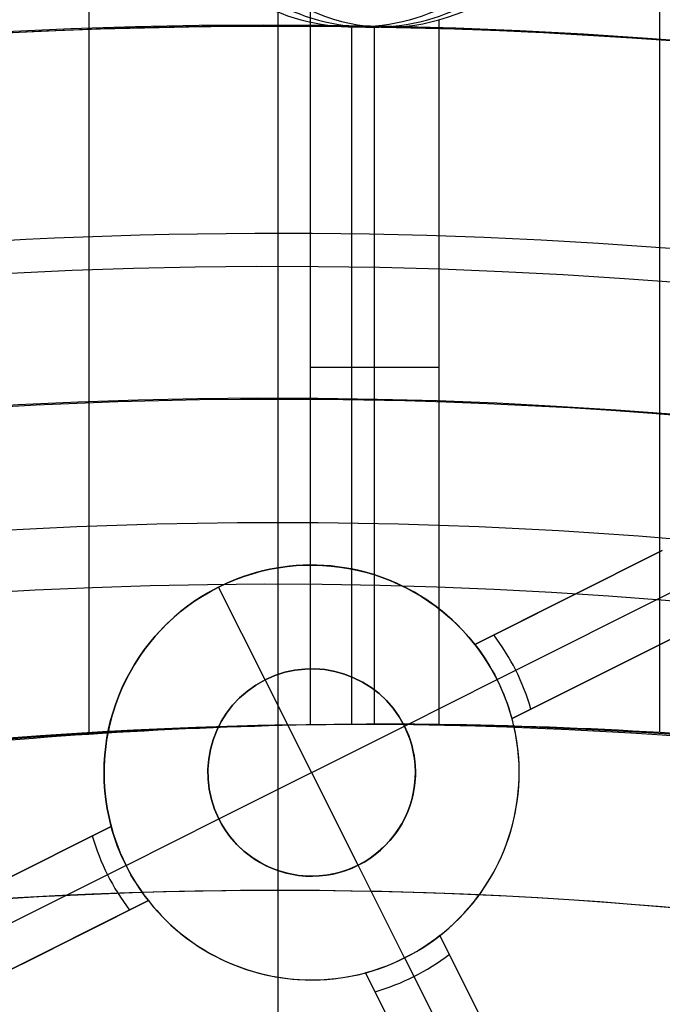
# Model space of a CAD drawing. Extents: x 12963 to 14406, y -2067 to -815.
# Tile 57 of 68: x 13681 to 13689, y -1563 to -1551. Entities that reach past the tile are written whole.
import ezdxf

# ---------------------------------------------------------------- set-up
doc = ezdxf.new("R2010")
doc.units = 0
doc.layers.get('0').update_dxf_attribs({"linetype": 'CONTINUOUS'})
doc.layers.add('COLOR', color=7, linetype='CONTINUOUS')

msp = doc.modelspace()

# ---------------------------------------------------------------- linework, layer by layer
for p, q in [((13681.77710055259, -1559.365942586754, 63.41674755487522), (13681.77710055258, -815.2543908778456, 63.41674755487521)), ((13688.64921851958, -1559.344765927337, 65.00330101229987), (13688.64921851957, -815.2543908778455, 65.00330101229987)), ((13684.43653836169, -1550.635668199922, 63.7870808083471), (13684.43653836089, -1559.253241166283, 63.78708080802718)), ((13685.98978085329, -1550.752358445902, 64.63296777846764), (13685.98978056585, -1559.248135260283, 64.63296770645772)), ((13684.9375858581, -1550.843590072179, 65.95536495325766), (13684.9375858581, -1559.243974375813, 65.95536495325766)), ((13685.36615754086, -1550.843957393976, 64.29329416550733), (13684.98016859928, -1550.843957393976, 65.9651959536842)), ((13685.21315960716, -1559.24420862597, 64.21002429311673), (13685.21315960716, -1550.838536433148, 64.21002429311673)), ((13685.98978072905, -1554.944454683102, 64.63296771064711), (13684.43653836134, -1554.944454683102, 63.78708080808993))]:
    msp.add_line(p, q)
at = {"extrusion": (-0.2249510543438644, 8.182966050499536e-15, 0.9743700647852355)}
msp.add_lwpolyline([(1573.600154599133, 13410.98414659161), (1573.124739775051, 13410.64902892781), (1572.651576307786, 13410.30983764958), (1572.180713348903, 13409.96659613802), (1571.712199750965, 13409.61932859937), (1571.246084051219, 13409.2680600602), (1570.782414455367, 13408.91281636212), (1570.321238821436, 13408.55362415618), (1569.862604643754, 13408.19051089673), (1569.406559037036, 13407.82350483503), (1568.953148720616, 13407.45263501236), (1568.5024200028, 13407.07793125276), (1568.054418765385, 13406.69942415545), (1567.60919044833, 13406.31714508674), (1567.166780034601, 13405.93112617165), (1566.727232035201, 13405.54140028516), (1566.290590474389, 13405.14800104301), (1565.856898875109, 13404.7509627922), (1565.426200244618, 13404.35032060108), (1564.998537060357, 13403.9461102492), (1564.573951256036, 13403.5383682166), (1564.152484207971, 13403.12713167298), (1563.734176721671, 13402.71243846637), (1563.319069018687, 13402.29432711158), (1562.907200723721, 13401.87283677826), (1562.498610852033, 13401.44800727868), (1562.093337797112, 13401.0198790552), (1561.691419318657, 13400.58849316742), (1561.292892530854, 13400.15389127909), (1560.897793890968, 13399.71611564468), (1560.506159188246, 13399.27520909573), (1560.118023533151, 13398.83121502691), (1559.733421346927, 13398.38417738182), (1559.352386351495, 13397.93414063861), (1558.974951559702, 13397.48114979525), (1558.601149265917, 13397.02525035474), (1558.23101103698, 13396.56648830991), (1557.864567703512, 13396.10491012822), (1557.501849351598, 13395.64056273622), (1557.142885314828, 13395.17349350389), (1556.787704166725, 13394.70375022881), (1556.436333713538, 13394.23138112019), (1556.088800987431, 13393.75643478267), (1555.745132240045, 13393.2789602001), (1555.405352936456, 13392.79900671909), (1555.069487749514, 13392.31662403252), (1554.737560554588, 13391.83186216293), (1554.409594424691, 13391.34477144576), (1554.085611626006, 13390.8554025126), (1553.765633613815, 13390.36380627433), (1553.449681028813, 13389.87003390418), (1553.137773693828, 13389.37413682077), (1552.829930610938, 13388.87616667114), (1552.526169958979, 13388.3761753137), (1552.226509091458, 13387.87421480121), (1551.930964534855, 13387.37033736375), (1551.639551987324, 13386.86459539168), (1551.35228631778, 13386.35704141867), (1551.069181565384, 13385.8477281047), (1550.790250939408, 13385.33670821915), (1550.515506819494, 13384.82403462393), (1550.244960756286, 13384.30976025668), (1549.978623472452, 13383.79393811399), (1549.716504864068, 13383.27662123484), (1549.458614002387, 13382.75786268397), (1549.204959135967, 13382.23771553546), (1548.955547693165, 13381.71623285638), (1548.710386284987, 13381.19346769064), (1548.469480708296, 13380.66947304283), (1548.232835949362, 13380.14430186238), (1548.000456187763, 13379.61800702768), (1547.772344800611, 13379.09064133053), (1547.548504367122, 13378.56225746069), (1547.328936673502, 13378.03290799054), (1547.113642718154, 13377.50264536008), (1546.9026227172, 13376.97152186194), (1546.695876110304, 13376.43958962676), (1546.493401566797, 13375.90690060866), (1546.295196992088, 13375.37350657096), (1546.101259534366, 13374.83945907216), (1545.911585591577, 13374.30480945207), (1545.726170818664, 13373.76960881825), (1545.545010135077, 13373.23390803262), (1545.368097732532, 13372.69775769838), (1545.195427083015, 13372.16120814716), (1545.026990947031, 13371.62430942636), (1544.862781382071, 13371.08711128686), (1544.702789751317, 13370.54966317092), (1544.54700673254, 13370.01201420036), (1544.395422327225, 13369.47421316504), (1544.248025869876, 13368.93630851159), (1544.104806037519, 13368.3983483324), (1543.965750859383, 13367.86038035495), (1543.830847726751, 13367.32245193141), (1543.700083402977, 13366.78461002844), (1543.573444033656, 13366.24690121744), (1543.450915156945, 13365.70937166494), (1543.332481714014, 13365.17206712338), (1543.218128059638, 13364.63503292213), (1543.107837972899, 13364.09831395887), (1543.001594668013, 13363.56195469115), (1542.899380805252, 13363.02599912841), (1542.801178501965, 13362.49049082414), (1542.706969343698, 13361.95547286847), (1542.616734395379, 13361.42098788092), (1542.530454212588, 13360.88707800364), (1542.448108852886, 13360.35378489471), (1542.369677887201, 13359.82114972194), (1542.295140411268, 13359.28921315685), (1542.224475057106, 13358.75801536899), (1542.157660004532, 13358.22759602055), (1542.0946729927, 13357.69799426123), (1542.035491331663, 13357.16924872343), (1541.980091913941, 13356.64139751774), (1541.928451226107, 13356.11447822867), (1541.880545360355, 13355.58852791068), (1541.836350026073, 13355.06358308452), (1541.795840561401, 13354.53967973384), (1541.758991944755, 13354.01685330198), (1541.725778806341, 13353.49513868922), (1541.696175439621, 13352.97457025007), (1541.670155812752, 13352.45518179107), (1541.647693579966, 13351.93700656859), (1541.628762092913, 13351.42007728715), (1541.613334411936, 13350.90442609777), (1541.601383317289, 13350.3900845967), (1541.59288132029, 13349.87708382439), (1541.587800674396, 13349.36545426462), (1541.586113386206, 13348.85522584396), (1541.587860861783, 13348.33597706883), (1541.593123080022, 13347.81527778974), (1541.601929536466, 13347.29315956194), (1541.614309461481, 13346.76965453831), (1541.630291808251, 13346.24479546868), (1541.649905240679, 13345.71861569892), (1541.673178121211, 13345.1911491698), (1541.700138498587, 13344.66243041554), (1541.730814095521, 13344.13249456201), (1541.765232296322, 13343.6013773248), (1541.803420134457, 13343.06911500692), (1541.845404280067, 13342.53574449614), (1541.891211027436, 13342.00130326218), (1541.940866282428, 13341.4658293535), (1541.994395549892, 13340.92936139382), (1542.05182392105, 13340.39193857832), (1542.113176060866, 13339.85360066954), (1542.178476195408, 13339.31438799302), (1542.247748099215, 13338.77434143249), (1542.321015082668, 13338.2335024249), (1542.398299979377, 13337.69191295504), (1542.479625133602, 13337.14961554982), (1542.565012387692, 13336.60665327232), (1542.654483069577, 13336.0630697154), (1542.748057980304, 13335.5189089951), (1542.845757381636, 13334.97421574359), (1542.947600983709, 13334.4290351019), (1543.053607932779, 13333.88341271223), (1543.163796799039, 13333.33739471), (1543.278185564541, 13332.79102771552), (1543.396791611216, 13332.24435882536), (1543.519631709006, 13331.69743560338), (1543.646722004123, 13331.15030607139), (1543.778078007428, 13330.60301869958), (1543.913714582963, 13330.0556223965), (1544.053645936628, 13329.50816649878), (1544.197885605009, 13328.96070076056), (1544.346446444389, 13328.41327534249), (1544.499340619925, 13327.86594080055), (1544.656579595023, 13327.31874807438), (1544.818174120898, 13326.77174847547), (1544.984134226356, 13326.22499367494), (1545.154469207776, 13325.678535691), (1545.32918761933, 13325.13242687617), (1545.508297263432, 13324.58671990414), (1545.69180518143, 13324.04146775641), (1545.879717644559, 13323.49672370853), (1546.072040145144, 13322.95254131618), (1546.26877738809, 13322.40897440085), (1546.469933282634, 13321.86607703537), (1546.675510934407, 13321.32390352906), (1546.885512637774, 13320.78250841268), (1547.099939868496, 13320.24194642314), (1547.318793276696, 13319.7022724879), (1547.542072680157, 13319.16354170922), (1547.76977705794, 13318.6258093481), (1548.001904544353, 13318.08913080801), (1548.238452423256, 13317.55356161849), (1548.479417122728, 13317.01915741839), (1548.724794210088, 13316.4859739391), (1548.974578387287, 13315.95406698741), (1549.228763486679, 13315.42349242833), (1549.487342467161, 13314.89430616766), (1549.750307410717, 13314.36656413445), (1550.017649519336, 13313.8403222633), (1550.289359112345, 13313.31563647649), (1550.565425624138, 13312.79256266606), (1550.845837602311, 13312.27115667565), (1551.130582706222, 13311.75147428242), (1551.419647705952, 13311.23357117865), (1551.713018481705, 13310.7175029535), (1552.010680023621, 13310.20332507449), (1552.312616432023, 13309.69109286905), (1552.618810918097, 13309.18086150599), (1552.929245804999, 13308.67268597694), (1553.243902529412, 13308.16662107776), (1553.562761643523, 13307.66272138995), (1553.885802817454, 13307.16104126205), (1554.213004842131, 13306.66163479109), (1554.544345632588, 13306.16455580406), (1554.87980223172, 13305.66985783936), (1555.219350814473, 13305.17759412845), (1555.562966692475, 13304.68781757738), (1555.910624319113, 13304.20058074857), (1556.262297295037, 13303.71593584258), (1556.617958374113, 13303.23393468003), (1556.977579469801, 13302.75462868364), (1557.341131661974, 13302.27806886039), (1557.708585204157, 13301.80430578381), (1558.079909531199, 13301.33338957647), (1558.455073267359, 13300.86536989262), (1558.834044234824, 13300.40029590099), (1559.21678946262, 13299.93821626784), (1559.60327519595, 13299.47917914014), (1559.993466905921, 13299.02323212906), (1560.387329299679, 13298.57042229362), (1560.784826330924, 13298.12079612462), (1561.185921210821, 13297.67439952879), (1561.590576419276, 13297.23127781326), (1561.998753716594, 13296.79147567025), (1562.410414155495, 13296.35503716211), (1562.82551809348, 13295.92200570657), (1563.244025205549, 13295.49242406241), (1563.665894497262, 13295.06633431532), (1564.091084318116, 13294.64377786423), (1564.519552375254, 13294.22479540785), (1564.951255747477, 13293.80942693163), (1565.386150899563, 13293.39771169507), (1565.824193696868, 13292.98968821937), (1566.265339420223, 13292.58539427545), (1566.709542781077, 13292.18486687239), (1567.156757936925, 13291.78814224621), (1567.606938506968, 13291.39525584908), (1568.060037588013, 13291.00624233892), (1568.516007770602, 13290.62113556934), (1568.974801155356, 13290.23996858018), (1569.436369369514, 13289.86277358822), (1569.900663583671, 13289.48958197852), (1570.36763452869, 13289.12042429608), (1570.837232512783, 13288.75533023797), (1571.309407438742, 13288.39432864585), (1571.784108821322, 13288.03744749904), (1572.261285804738, 13287.68471390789), (1572.740887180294, 13287.33615410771), (1573.222861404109, 13286.99179345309), (1573.707156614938, 13286.65165641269), (1574.193720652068, 13286.31576656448), (1574.682501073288, 13285.98414659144)], dxfattribs=at)
at = {"extrusion": (-0.2249510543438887, -1.725030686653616e-14, 0.9743700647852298)}
msp.add_lwpolyline([(1572.842537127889, 13285.98414659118), (1572.37660638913, 13286.32147013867), (1571.912946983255, 13286.66272988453), (1571.451605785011, 13287.0079020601), (1570.99262936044, 13287.35696211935), (1570.536063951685, 13287.70988474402), (1570.081955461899, 13288.0666438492), (1569.630349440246, 13288.42721258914), (1569.181291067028, 13288.7915633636), (1568.734825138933, 13289.15966782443), (1568.290996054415, 13289.53149688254), (1567.849847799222, 13289.90702071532), (1567.411423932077, 13290.28620877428), (1566.975767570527, 13290.66902979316), (1566.542921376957, 13291.05545179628), (1566.112927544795, 13291.44544210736), (1565.685827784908, 13291.83896735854), (1565.261663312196, 13292.23599349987), (1564.840474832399, 13292.63648580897), (1564.422302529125, 13293.04040890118), (1564.007186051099, 13293.4477267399), (1563.59516449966, 13293.8584026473), (1563.186276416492, 13294.27239931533), (1562.780559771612, 13294.68967881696), (1562.37805195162, 13295.11020261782), (1561.978789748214, 13295.53393158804), (1561.582809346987, 13295.96082601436), (1561.190146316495, 13296.39084561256), (1560.800835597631, 13296.8239495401), (1560.41491149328, 13297.26009640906), (1560.032407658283, 13297.69924429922), (1559.653357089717, 13298.14135077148), (1559.277792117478, 13298.5863728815), (1558.905744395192, 13299.0342671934), (1558.53724489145, 13299.48498979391), (1558.172323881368, 13299.93849630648), (1557.811010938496, 13300.39474190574), (1557.453334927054, 13300.85368133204), (1557.099323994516, 13301.3152689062), (1556.749005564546, 13301.77945854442), (1556.402406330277, 13302.24620377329), (1556.059552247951, 13302.71545774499), (1555.72046853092, 13303.18717325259), (1555.38517964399, 13303.66130274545), (1555.053709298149, 13304.13779834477), (1554.726080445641, 13304.61661185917), (1554.402315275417, 13305.09769480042), (1554.082435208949, 13305.5809983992), (1553.766460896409, 13306.06647362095), (1553.454412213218, 13306.55407118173), (1553.14630825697, 13307.04374156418), (1552.842167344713, 13307.53543503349), (1552.54200701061, 13308.02910165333), (1552.245844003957, 13308.52469130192), (1551.953694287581, 13309.02215368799), (1551.665573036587, 13309.52143836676), (1551.381494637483, 13310.02249475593), (1551.101472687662, 13310.52527215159), (1550.825519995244, 13311.02971974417), (1550.553648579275, 13311.53578663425), (1550.28586967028, 13312.04342184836), (1550.022193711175, 13312.55257435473), (1549.762630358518, 13313.0631930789), (1549.50718848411, 13313.5752269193), (1549.25587617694, 13314.08862476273), (1549.008700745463, 13314.60333549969), (1548.765668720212, 13315.11930803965), (1548.526785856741, 13315.63649132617), (1548.29205713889, 13316.15483435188), (1548.061486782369, 13316.67428617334), (1547.835078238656, 13317.19479592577), (1547.612834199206, 13317.71631283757), (1547.394756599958, 13318.23878624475), (1547.180846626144, 13318.76216560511), (1546.971104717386, 13319.28640051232), (1546.765530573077, 13319.81144070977), (1546.564123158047, 13320.33723610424), (1546.366880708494, 13320.86373677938), (1546.173800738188, 13321.39089300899), (1545.984880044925, 13321.91865527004), (1545.80011471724, 13322.4469742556), (1545.619500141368, 13322.97580088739), (1545.443031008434, 13323.50508632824), (1545.270701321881, 13324.03478199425), (1545.102504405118, 13324.56483956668), (1544.93843290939, 13325.09521100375), (1544.778478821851, 13325.625848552), (1544.622633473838, 13326.15670475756), (1544.470887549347, 13326.68773247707), (1544.323231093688, 13327.21888488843), (1544.179653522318, 13327.7501155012), (1544.040143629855, 13328.2813781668), (1543.90468959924, 13328.81262708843), (1543.773279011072, 13329.34381683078), (1543.645898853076, 13329.87490232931), (1543.522535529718, 13330.40583889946), (1543.403174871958, 13330.93658224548), (1543.287802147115, 13331.46708846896), (1543.176402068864, 13331.99731407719), (1543.068958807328, 13332.52721599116), (1542.965455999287, 13333.05675155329), (1542.865876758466, 13333.58587853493), (1542.770203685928, 13334.11455514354), (1542.67841888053, 13334.64274002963), (1542.590503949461, 13335.1703922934), (1542.506440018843, 13335.69747149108), (1542.42620774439, 13336.22393764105), (1542.349787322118, 13336.74975122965), (1542.277158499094, 13337.27487321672), (1542.208300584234, 13337.7992650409), (1542.143192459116, 13338.32288862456), (1542.08181258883, 13338.84570637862), (1542.024139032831, 13339.36768120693), (1541.970149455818, 13339.88877651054), (1541.919821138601, 13340.40895619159), (1541.873130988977, 13340.92818465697), (1541.830055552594, 13341.44642682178), (1541.790571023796, 13341.96364811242), (1541.754653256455, 13342.47981446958), (1541.72227777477, 13342.99489235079), (1541.69341978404, 13343.50884873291), (1541.668054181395, 13344.02165111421), (1541.646155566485, 13344.53326751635), (1541.627698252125, 13345.043666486), (1541.612656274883, 13345.55281709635), (1541.601003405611, 13346.06068894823), (1541.592713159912, 13346.56725217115), (1541.587758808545, 13347.07247742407), (1541.586113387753, 13347.57633589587), (1541.587906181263, 13348.10227443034), (1541.593305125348, 13348.62970061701), (1541.602340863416, 13349.158581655), (1541.615043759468, 13349.68888411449), (1541.631443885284, 13350.2205739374), (1541.651571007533, 13350.75361643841), (1541.675454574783, 13351.28797630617), (1541.70312370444, 13351.82361760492), (1541.734607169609, 13352.36050377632), (1541.769933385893, 13352.89859764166), (1541.809130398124, 13353.43786140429), (1541.852225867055, 13353.97825665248), (1541.899247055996, 13354.51974436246), (1541.950220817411, 13355.06228490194), (1542.005173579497, 13355.60583803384), (1542.064131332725, 13356.15036292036), (1542.127119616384, 13356.69581812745), (1542.1941635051, 13357.24216162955), (1542.265287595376, 13357.78935081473), (1542.340515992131, 13358.33734249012), (1542.41987229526, 13358.88609288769), (1542.503379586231, 13359.43555767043), (1542.591060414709, 13359.98569193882), (1542.682936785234, 13360.53645023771), (1542.779030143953, 13361.08778656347), (1542.879361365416, 13361.63965437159), (1542.983950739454, 13362.19200658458), (1543.092817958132, 13362.74479560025), (1543.205982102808, 13363.29797330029), (1543.323461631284, 13363.85149105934), (1543.445274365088, 13364.40529975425), (1543.571437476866, 13364.95934977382), (1543.701967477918, 13365.51359102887), (1543.836880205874, 13366.0679729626), (1543.976190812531, 13366.62244456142), (1544.119913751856, 13367.176954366), (1544.268062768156, 13367.73145048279), (1544.420650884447, 13368.28588059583), (1544.577690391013, 13368.84019197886), (1544.739192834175, 13369.39433150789), (1544.905169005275, 13369.94824567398), (1545.075628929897, 13370.50188059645), (1545.25058185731, 13371.05518203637), (1545.430036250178, 13371.60809541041), (1545.613999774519, 13372.16056580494), (1545.802479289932, 13372.71253799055), (1545.995480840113, 13373.2639564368), (1546.193009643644, 13373.81476532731), (1546.395070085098, 13374.3649085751), (1546.601665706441, 13374.91432983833), (1546.812799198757, 13375.46297253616), (1547.028472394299, 13376.01077986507), (1547.248686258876, 13376.55769481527), (1547.473440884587, 13377.10366018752), (1547.70273548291, 13377.6486186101), (1547.936568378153, 13378.19251255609), (1548.174937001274, 13378.73528436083), (1548.417837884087, 13379.27687623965), (1548.665266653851, 13379.81723030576), (1548.917218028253, 13380.35628858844), (1549.173685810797, 13380.8939930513), (1549.434662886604, 13381.43028561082), (1549.70014121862, 13381.96510815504), (1549.970111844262, 13382.49840256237), (1550.244564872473, 13383.03011072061), (1550.523489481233, 13383.56017454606), (1550.806873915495, 13384.08853600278), (1551.094705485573, 13384.615137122), (1551.386970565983, 13385.13992002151), (1551.683654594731, 13385.66282692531), (1551.984742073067, 13386.18380018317), (1552.290216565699, 13386.70278229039), (1552.600060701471, 13387.21971590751), (1552.914256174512, 13387.73454388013), (1553.232783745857, 13388.24720925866), (1553.555623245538, 13388.75765531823), (1553.88275357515, 13389.26582557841), (1554.214152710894, 13389.77166382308), (1554.549797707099, 13390.27511412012), (1554.889664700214, 13390.77612084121), (1555.233728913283, 13391.27462868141), (1555.581964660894, 13391.77058267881), (1555.9343453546, 13392.26392823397), (1556.29084350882, 13392.75461112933), (1556.651430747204, 13393.2425775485), (1557.016077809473, 13393.72777409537), (1557.384754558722, 13394.21014781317), (1557.757429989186, 13394.68964620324), (1558.134072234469, 13395.16621724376), (1558.514648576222, 13395.63980940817), (1558.899125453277, 13396.11037168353), (1559.287468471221, 13396.57785358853), (1559.679642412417, 13397.04220519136), (1560.075611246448, 13397.50337712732), (1560.475338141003, 13397.96132061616), (1560.878785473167, 13398.41598747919), (1561.285914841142, 13398.86733015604), (1561.696687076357, 13399.31530172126), (1562.111062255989, 13399.75985590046), (1562.528999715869, 13400.20094708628), (1562.950458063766, 13400.63853035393), (1563.375395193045, 13401.07256147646), (1563.80376829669, 13401.50299693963), (1564.235533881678, 13401.92979395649), (1564.67064778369, 13402.35291048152), (1565.109065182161, 13402.77230522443), (1565.55074061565, 13403.18793766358), (1565.995627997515, 13403.59976805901), (1566.443680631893, 13404.00775746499), (1566.894851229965, 13404.41186774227), (1567.349091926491, 13404.81206156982), (1567.806354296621, 13405.20830245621), (1568.266589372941, 13405.60055475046), (1568.729747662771, 13405.98878365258), (1569.19577916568, 13406.37295522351), (1569.664633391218, 13406.75303639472), (1570.13625937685, 13407.12899497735), (1570.610605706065, 13407.50079967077), (1571.087620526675, 13407.8684200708), (1571.567251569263, 13408.23182667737), (1572.04944616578, 13408.59099090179), (1572.534151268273, 13408.94588507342), (1573.021313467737, 13409.29648244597), (1573.51087901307, 13409.64275720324), (1574.002793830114, 13409.98468446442), (1574.497003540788, 13410.32224028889), (1574.99345348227, 13410.65540168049), (1575.492088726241, 13410.98414659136)], dxfattribs=at)
at = {"extrusion": (-0.224951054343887, -5.021987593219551e-14, 0.9743700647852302)}
msp.add_lwpolyline([(1579.050342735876, 13285.98414659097), (1578.539793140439, 13286.29311498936), (1578.031247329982, 13286.60677970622), (1577.524765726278, 13286.92512177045), (1577.020408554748, 13287.24812113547), (1576.518235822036, 13287.57575668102), (1576.018307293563, 13287.90800621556), (1575.520682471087, 13288.2448464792), (1575.025420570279, 13288.58625314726), (1574.532580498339, 13288.93220083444), (1574.042220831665, 13289.28266309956), (1573.554399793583, 13289.63761245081), (1573.069175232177, 13289.99702035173), (1572.586604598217, 13290.36085722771), (1572.106744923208, 13290.72909247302), (1571.629652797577, 13291.10169445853), (1571.155384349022, 13291.47863053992), (1570.683995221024, 13291.85986706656), (1570.215540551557, 13292.24536939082), (1569.750074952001, 13292.63510187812), (1569.287652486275, 13293.02902791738), (1568.828326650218, 13293.42710993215), (1568.372150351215, 13293.8293093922), (1567.919175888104, 13294.23558682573), (1567.469454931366, 13294.64590183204), (1567.023038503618, 13295.06021309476), (1566.579976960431, 13295.47847839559), (1566.140319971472, 13295.90065462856), (1565.704116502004, 13296.32669781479), (1565.271414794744, 13296.75656311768), (1564.842262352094, 13297.19020485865), (1564.41670591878, 13297.62757653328), (1563.99479146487, 13298.06863082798), (1563.57656416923, 13298.51331963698), (1563.162068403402, 13298.9615940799), (1562.751347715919, 13299.41340451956), (1562.344444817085, 13299.86870058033), (1561.941401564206, 13300.32743116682), (1561.542258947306, 13300.7895444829), (1561.147057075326, 13301.2549880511), (1560.755835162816, 13301.7237087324), (1560.368631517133, 13302.19565274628), (1559.985483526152, 13302.67076569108), (1559.606427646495, 13303.1489925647), (1559.231499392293, 13303.63027778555), (1558.860733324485, 13304.11456521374), (1558.494163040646, 13304.60179817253), (1558.131821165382, 13305.09191947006), (1557.773739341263, 13305.58487142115), (1557.419948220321, 13306.08059586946), (1557.070477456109, 13306.5790342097), (1556.725355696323, 13307.08012741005), (1556.384610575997, 13307.58381603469), (1556.048268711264, 13308.09004026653), (1555.716355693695, 13308.59873992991), (1555.388896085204, 13309.10985451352), (1555.065913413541, 13309.62332319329), (1554.747430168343, 13310.13908485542), (1554.433467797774, 13310.65707811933), (1554.124046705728, 13311.17724136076), (1553.81918624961, 13311.69951273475), (1553.518904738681, 13312.2238301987), (1553.223219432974, 13312.7501315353), (1552.932146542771, 13313.27835437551), (1552.645701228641, 13313.80843622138), (1552.36389760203, 13314.34031446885), (1552.086748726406, 13314.87392643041), (1551.814266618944, 13315.40920935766), (1551.546462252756, 13315.94610046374), (1551.283345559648, 13316.48453694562), (1551.024925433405, 13317.02445600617), (1550.7712097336, 13317.56579487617), (1550.522205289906, 13318.10849083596), (1550.277917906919, 13318.65248123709), (1550.038352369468, 13319.19770352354), (1549.80351244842, 13319.74409525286), (1549.573400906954, 13320.29159411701), (1549.348019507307, 13320.8401379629), (1549.127369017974, 13321.38966481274), (1548.911449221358, 13321.94011288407), (1548.700258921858, 13322.49142060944), (1548.493795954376, 13323.04352665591), (1548.292057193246, 13323.59636994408), (1548.095038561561, 13324.14988966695), (1547.902735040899, 13324.70402530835), (1547.715140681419, 13325.25871666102), (1547.532248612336, 13325.81390384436), (1547.354051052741, 13326.36952732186), (1547.180539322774, 13326.92552791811), (1547.011703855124, 13327.48184683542), (1546.847534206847, 13328.03842567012), (1546.688019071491, 13328.59520642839), (1546.533146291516, 13329.15213154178), (1546.38290287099, 13329.70914388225), (1546.237274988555, 13330.26618677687), (1546.096248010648, 13330.82320402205), (1545.959806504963, 13331.38013989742), (1545.827934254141, 13331.93693917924), (1545.700614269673, 13332.49354715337), (1545.57782880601, 13333.04990962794), (1545.459559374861, 13333.6059729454), (1545.345786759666, 13334.16168399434), (1545.236491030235, 13334.71699022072), (1545.131651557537, 13335.27183963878), (1545.031247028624, 13335.82618084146), (1544.935255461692, 13336.37996301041), (1544.843654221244, 13336.93313592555), (1544.756420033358, 13337.48564997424), (1544.673529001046, 13338.03745615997), (1544.594956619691, 13338.5885061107), (1544.520677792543, 13339.13875208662), (1544.450666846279, 13339.68814698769), (1544.384897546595, 13340.2366443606), (1544.323343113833, 13340.78419840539), (1544.265976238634, 13341.33076398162), (1544.21276909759, 13341.87629661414), (1544.163693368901, 13342.42075249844), (1544.118720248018, 13342.96408850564), (1544.077820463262, 13343.506262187), (1544.040964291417, 13344.04723177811), (1544.008121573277, 13344.58695620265), (1543.979261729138, 13345.12539507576), (1543.95435377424, 13345.66250870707), (1543.933366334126, 13346.19825810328), (1543.91626765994, 13346.73260497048), (1543.90302564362, 13347.26551171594), (1543.893607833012, 13347.79694144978), (1543.887981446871, 13348.32685798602), (1543.886113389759, 13348.8552258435), (1543.887912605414, 13349.37376676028), (1543.893331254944, 13349.89379999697), (1543.902400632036, 13350.41529203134), (1543.915151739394, 13350.93820868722), (1543.931615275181, 13351.46251513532), (1543.951821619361, 13351.98817589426), (1543.975800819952, 13352.51515483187), (1544.003582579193, 13353.04341516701), (1544.035196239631, 13353.57291947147), (1544.070670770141, 13354.10362967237), (1544.110034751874, 13354.6355070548), (1544.153316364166, 13355.16851226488), (1544.200543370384, 13355.7026053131), (1544.25174310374, 13356.23774557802), (1544.306942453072, 13356.77389181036), (1544.36616784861, 13357.3110021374), (1544.429445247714, 13357.84903406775), (1544.496800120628, 13358.38794449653), (1544.568257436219, 13358.92768971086), (1544.643841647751, 13359.46822539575), (1544.723576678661, 13360.00950664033), (1544.807485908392, 13360.55148794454), (1544.895592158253, 13361.09412322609), (1544.987917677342, 13361.63736582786), (1545.084484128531, 13362.18116852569), (1545.185312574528, 13362.72548353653), (1545.290423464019, 13363.27026252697), (1545.399836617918, 13363.81545662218), (1545.513571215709, 13364.36101641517), (1545.631645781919, 13364.90689197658), (1545.754078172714, 13365.45303286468), (1545.880885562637, 13365.99938813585), (1546.012084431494, 13366.54590635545), (1546.147690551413, 13367.09253560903), (1546.287718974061, 13367.63922351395), (1546.432184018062, 13368.18591723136), (1546.581099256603, 13368.73256347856), (1546.73447750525, 13369.27910854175), (1546.892330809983, 13369.82549828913), (1547.054670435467, 13370.37167818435), (1547.221506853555, 13370.91759330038), (1547.392849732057, 13371.46318833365), (1547.568707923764, 13372.00840761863), (1547.749089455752, 13372.55319514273), (1547.934001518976, 13373.09749456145), (1548.123450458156, 13373.64124921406), (1548.317441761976, 13374.1844021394), (1548.515980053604, 13374.72689609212), (1548.719069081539, 13375.26867355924), (1548.926711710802, 13375.80967677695), (1549.138909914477, 13376.34984774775), (1549.355664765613, 13376.8891282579), (1549.576976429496, 13377.42745989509), (1549.802844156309, 13377.96478406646), (1550.033266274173, 13378.5010420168), (1550.268240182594, 13379.03617484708), (1550.507762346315, 13379.57012353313), (1550.751828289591, 13380.10282894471), (1551.00043259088, 13380.63423186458), (1551.253568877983, 13381.16427300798), (1551.511229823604, 13381.6928930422), (1551.773407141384, 13382.22003260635), (1552.040091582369, 13382.74563233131), (1552.311272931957, 13383.26963285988), (1552.586940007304, 13383.79197486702), (1552.86708065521, 13384.31259908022), (1553.151681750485, 13384.83144630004), (1553.440729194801, 13385.34845742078), (1553.734207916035, 13385.8635734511), (1554.032101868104, 13386.37673553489), (1554.334394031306, 13386.88788497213), (1554.641066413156, 13387.39696323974), (1554.952100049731, 13387.9039120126), (1555.267475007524, 13388.40867318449), (1555.587170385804, 13388.91118888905), (1555.911164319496, 13389.41140152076), (1556.239433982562, 13389.90925375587), (1556.571955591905, 13390.40468857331), (1556.908704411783, 13390.89764927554), (1557.249654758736, 13391.38807950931), (1557.594780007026, 13391.87592328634), (1557.94405259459, 13392.36112500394), (1558.297444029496, 13392.84362946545), (1558.654924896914, 13393.32338190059), (1559.016464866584, 13393.80032798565), (1559.38203270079, 13394.2744138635), (1559.751596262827, 13394.74558616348), (1560.12512252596, 13395.21379202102), (1560.502577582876, 13395.67897909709), (1560.883926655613, 13396.14109559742), (1561.269134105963, 13396.60009029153), (1561.658163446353, 13397.05591253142), (1562.050977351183, 13397.50851227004), (1562.447537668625, 13397.95784007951), (1562.847805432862, 13398.403847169), (1563.251740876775, 13398.84648540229), (1563.659303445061, 13399.28570731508), (1564.070451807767, 13399.72146613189), (1564.485143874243, 13400.15371578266), (1564.903336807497, 13400.58241091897), (1565.324987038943, 13401.0075069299), (1565.750050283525, 13401.42895995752), (1566.178481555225, 13401.84672691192), (1566.610235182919, 13402.26076548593), (1567.045264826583, 13402.67103416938), (1567.483523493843, 13403.0774922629), (1567.924963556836, 13403.48009989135), (1568.369536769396, 13403.87881801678), (1568.817194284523, 13404.27360845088), (1569.267886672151, 13404.6644338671), (1569.721563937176, 13405.05125781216), (1570.178175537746, 13405.43404471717), (1570.637670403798, 13405.81275990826), (1571.099996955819, 13406.18736961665), (1571.565103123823, 13406.55784098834), (1572.032936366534, 13406.9241420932), (1572.503443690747, 13407.28624193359), (1572.976571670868, 13407.64411045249), (1573.452266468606, 13407.99771854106), (1573.930473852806, 13408.34703804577), (1574.411139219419, 13408.69204177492), (1574.894207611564, 13409.03270350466), (1575.379623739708, 13409.36899798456), (1575.867332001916, 13409.70090094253), (1576.357276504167, 13410.02838908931), (1576.849401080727, 13410.3514401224), (1577.343649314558, 13410.67003272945), (1577.839964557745, 13410.98414659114)], dxfattribs=at)
at = {"extrusion": (-0.2249510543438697, 2.144614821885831e-14, 0.9743700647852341)}
msp.add_lwpolyline([(1579.357341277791, 13410.63037576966), (1578.843227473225, 13410.32278646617), (1578.33109990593, 13410.01044587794), (1577.821019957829, 13409.6933725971), (1577.31304882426, 13409.37158631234), (1576.807247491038, 13409.04510780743), (1576.303676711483, 13408.7139589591), (1575.80239698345, 13408.37816273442), (1575.303468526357, 13408.03774318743), (1574.806951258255, 13407.69272545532), (1574.312904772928, 13407.34313575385), (1573.821388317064, 13406.9890013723), (1573.332460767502, 13406.63035066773), (1572.846180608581, 13406.26721305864), (1572.362605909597, 13405.89961901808), (1571.881794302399, 13405.52760006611), (1571.403802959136, 13405.15118876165), (1570.928688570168, 13404.77041869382), (1570.456507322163, 13404.38532447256), (1569.987314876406, 13403.99594171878), (1569.521166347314, 13403.60230705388), (1569.058116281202, 13403.20445808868), (1568.598218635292, 13402.80243341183), (1568.141526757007, 13402.39627257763), (1567.688093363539, 13401.98601609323), (1567.237970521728, 13401.57170540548), (1566.791209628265, 13401.15338288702), (1566.34786139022, 13400.73109182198), (1565.907975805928, 13400.30487639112), (1565.471602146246, 13399.87478165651), (1565.038788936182, 13399.4408535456), (1564.609583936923, 13399.00313883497), (1564.184034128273, 13398.5616851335), (1563.762185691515, 13398.11654086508), (1563.344083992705, 13397.66775525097), (1562.929773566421, 13397.21537829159), (1562.519298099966, 13396.75946074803), (1562.11270041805, 13396.30005412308), (1561.71002246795, 13395.83721064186), (1561.311305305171, 13395.37098323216), (1560.916589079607, 13394.90142550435), (1560.525913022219, 13394.42859173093), (1560.139315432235, 13393.95253682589), (1559.756833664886, 13393.47331632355), (1559.37850411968, 13392.99098635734), (1559.004362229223, 13392.50560363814), (1558.634442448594, 13392.01722543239), (1558.268778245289, 13391.52590954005), (1557.90740208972, 13391.03171427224), (1557.550345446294, 13390.53469842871), (1557.197638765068, 13390.03492127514), (1556.849311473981, 13389.53244252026), (1556.50539197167, 13389.02732229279), (1556.165907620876, 13388.51962111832), (1555.830884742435, 13388.00939989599), (1555.50034860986, 13387.49671987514), (1555.174323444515, 13386.98164263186), (1554.852832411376, 13386.46423004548), (1554.53589761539, 13385.944544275), (1554.223540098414, 13385.42264773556), (1553.915779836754, 13384.89860307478), (1553.61263573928, 13384.37247314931), (1553.314125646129, 13383.8443210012), (1553.02026632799, 13383.31420983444), (1552.731073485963, 13382.78220299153), (1552.44656175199, 13382.24836393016), (1552.166744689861, 13381.71275619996), (1551.891634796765, 13381.17544341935), (1551.621243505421, 13380.63648925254), (1551.355581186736, 13380.09595738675), (1551.094657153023, 13379.55391150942), (1550.838479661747, 13379.01041528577), (1550.587055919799, 13378.46553233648), (1550.340392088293, 13377.91932621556), (1550.098493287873, 13377.37186038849), (1549.861363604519, 13376.82319821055), (1549.629006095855, 13376.27340290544), (1549.401422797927, 13375.72253754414), (1549.178614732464, 13375.17066502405), (1548.960581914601, 13374.61784804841), (1548.747323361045, 13374.06414910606), (1548.538837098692, 13373.50963045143), (1548.335120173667, 13372.95435408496), (1548.136168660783, 13372.39838173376), (1547.941977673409, 13371.84177483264), (1547.752541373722, 13371.28459450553), (1547.567852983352, 13370.7269015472), (1547.38790479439, 13370.16875640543), (1547.212688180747, 13369.61021916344), (1547.042193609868, 13369.05134952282), (1546.876410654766, 13368.49220678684), (1546.715328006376, 13367.93284984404), (1546.558933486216, 13367.37333715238), (1546.407214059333, 13366.81372672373), (1546.260155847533, 13366.25407610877), (1546.117744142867, 13365.69444238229), (1545.979963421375, 13365.13488212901), (1545.846797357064, 13364.57545142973), (1545.718228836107, 13364.01620584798), (1545.594239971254, 13363.45720041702), (1545.474812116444, 13362.89848962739), (1545.359925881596, 13362.34012741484), (1545.249561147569, 13361.78216714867), (1545.143697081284, 13361.22466162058), (1545.042312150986, 13360.66766303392), (1544.945384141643, 13360.11122299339), (1544.852890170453, 13359.55539249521), (1544.764806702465, 13359.0002219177), (1544.681109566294, 13358.44576101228), (1544.601773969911, 13357.892058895), (1544.526774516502, 13357.33916403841), (1544.456085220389, 13356.78712426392), (1544.38967952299, 13356.2359867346), (1544.327530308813, 13355.68579794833), (1544.269609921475, 13355.13660373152), (1544.215890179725, 13354.58844923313), (1544.166342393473, 13354.04137891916), (1544.120937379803, 13353.49543656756), (1544.079645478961, 13352.95066526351), (1544.042436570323, 13352.40710739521), (1544.009280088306, 13351.86480464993), (1543.980145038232, 13351.32379801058), (1543.955000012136, 13350.7841277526), (1543.933813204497, 13350.24583344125), (1543.91655242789, 13349.70895392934), (1543.903185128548, 13349.17352735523), (1543.89367840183, 13348.63959114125), (1543.887999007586, 13348.10718199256), (1543.886113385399, 13347.57633589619), (1543.887865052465, 13347.06469261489), (1543.893140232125, 13346.55159596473), (1543.901968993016, 13346.03707813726), (1543.914381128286, 13345.52117194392), (1543.93040614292, 13345.00391081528), (1543.950073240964, 13344.48532880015), (1543.973411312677, 13343.96546056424), (1544.000448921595, 13343.44434138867), (1544.031214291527, 13342.92200716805), (1544.06573529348, 13342.39849440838), (1544.104039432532, 13341.87384022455), (1544.146153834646, 13341.34808233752), (1544.192105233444, 13340.82125907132), (1544.241919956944, 13340.29340934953), (1544.295623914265, 13339.76457269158), (1544.353242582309, 13339.23478920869), (1544.414800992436, 13338.70409959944), (1544.480323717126, 13338.17254514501), (1544.54983485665, 13337.64016770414), (1544.623358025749, 13337.1070097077), (1544.700916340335, 13336.5731141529), (1544.78253240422, 13336.0385245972), (1544.868228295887, 13335.50328515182), (1544.958025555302, 13334.96744047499), (1545.051945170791, 13334.43103576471), (1545.150007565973, 13333.89411675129), (1545.252232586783, 13333.35672968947), (1545.358639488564, 13332.81892135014), (1545.46924692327, 13332.28073901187), (1545.584072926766, 13331.74223045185), (1545.703134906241, 13331.2034439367), (1545.826449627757, 13330.66442821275), (1545.954033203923, 13330.12523249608), (1546.08590108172, 13329.58590646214), (1546.222068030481, 13329.0465002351), (1546.36254813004, 13328.5070643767), (1546.507354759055, 13327.96764987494), (1546.656500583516, 13327.42830813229), (1546.80999754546, 13326.88909095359), (1546.967856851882, 13326.35005053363), (1547.130088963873, 13325.8112394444), (1547.296703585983, 13325.27271062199), (1547.467709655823, 13324.73451735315), (1547.643115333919, 13324.19671326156), (1547.822927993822, 13323.65935229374), (1548.007154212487, 13323.1224887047), (1548.195799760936, 13322.58617704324), (1548.388869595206, 13322.05047213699), (1548.586367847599, 13321.51542907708), (1548.788297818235, 13320.98110320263), (1548.994661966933, 13320.44755008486), (1549.20546190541, 13319.914825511), (1549.420698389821, 13319.38298546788), (1549.640371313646, 13318.8520861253), (1549.864479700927, 13318.32218381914), (1550.093021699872, 13317.79333503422), (1550.325994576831, 13317.26559638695), (1550.563394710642, 13316.73902460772), (1550.805217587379, 13316.21367652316), (1551.051457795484, 13315.68960903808), (1551.302109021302, 13315.16687911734), (1551.557164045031, 13314.64554376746), (1551.816614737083, 13314.12566001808), (1552.080452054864, 13313.60728490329), (1552.348666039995, 13313.09047544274), (1552.62124581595, 13312.57528862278), (1552.898179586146, 13312.06178137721), (1553.179454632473, 13311.55001056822), (1553.465057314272, 13311.040032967), (1553.754973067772, 13310.5319052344), (1554.049186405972, 13310.02568390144), (1554.347680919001, 13309.52142534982), (1554.650439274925, 13309.01918579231), (1554.957443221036, 13308.51902125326), (1555.268673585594, 13308.02098754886), (1555.584110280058, 13307.5251402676), (1555.903732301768, 13307.03153475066), (1556.227517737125, 13306.54022607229), (1556.555443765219, 13306.05126902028), (1556.887486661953, 13305.56471807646), (1557.223621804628, 13305.08062739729), (1557.563823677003, 13304.59905079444), (1557.90806587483, 13304.12004171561), (1558.256321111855, 13303.6436532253), (1558.608561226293, 13303.16993798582), (1558.964757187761, 13302.69894823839), (1559.324879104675, 13302.23073578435), (1559.688896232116, 13301.76535196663), (1560.056776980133, 13301.30284765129), (1560.428488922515, 13300.8432732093), (1560.803998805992, 13300.38667849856), (1561.183272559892, 13299.93311284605), (1561.566275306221, 13299.48262503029), (1561.952971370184, 13299.035263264), (1562.34332429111, 13298.59107517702), (1562.737296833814, 13298.15010779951), (1563.134851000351, 13297.71240754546), (1563.535948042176, 13297.27802019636), (1563.940548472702, 13296.84699088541), (1564.348612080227, 13296.41936408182), (1564.760097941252, 13295.99518357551), (1565.174964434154, 13295.57449246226), (1565.593169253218, 13295.15733312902), (1566.014669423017, 13294.74374723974), (1566.439421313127, 13294.33377572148), (1566.867380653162, 13293.92745875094), (1567.298502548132, 13293.52483574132), (1567.732741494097, 13293.12594532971), (1568.170051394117, 13292.73082536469), (1568.610385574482, 13292.33951289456), (1569.053696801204, 13291.95204415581), (1569.499937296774, 13291.56845456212), (1569.949058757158, 13291.18877869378), (1570.401012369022, 13290.81305028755), (1570.855748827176, 13290.44130222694), (1571.313218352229, 13290.07356653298), (1571.773370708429, 13289.70987435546), (1572.236155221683, 13289.35025596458), (1572.701520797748, 13288.99474074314), (1573.16941594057, 13288.64335717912), (1573.639788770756, 13288.29613285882), (1574.112587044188, 13287.95309446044), (1574.587758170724, 13287.61426774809), (1575.065249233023, 13287.27967756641), (1575.545007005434, 13286.94934783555), (1576.026977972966, 13286.62330154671), (1576.511108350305, 13286.30156075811), (1576.997344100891, 13285.98414659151)], dxfattribs=at)
for points in [[(13689.01840007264, -1551.023300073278), (13688.62674578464, -1550.99406989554), (13688.23491607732, -1550.967232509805), (13687.84292599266, -1550.942788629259), (13687.45079057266, -1550.920738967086), (13687.05852485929, -1550.901084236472), (13686.66614389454, -1550.883825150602), (13686.2736627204, -1550.86896242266), (13685.88109637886, -1550.856496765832), (13685.4884599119, -1550.846428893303), (13685.09576836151, -1550.838759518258), (13684.70303676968, -1550.833489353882), (13684.31028017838, -1550.830619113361), (13683.91751362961, -1550.830149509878), (13683.52475216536, -1550.83208125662), (13683.1320108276, -1550.836415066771), (13682.73930465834, -1550.843151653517), (13682.34664869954, -1550.852291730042), (13681.9540579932, -1550.863836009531), (13681.56154758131, -1550.877785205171), (13681.16913250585, -1550.894140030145), (13680.77682780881, -1550.912901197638)], [(13689.05201796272, -1561.479556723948), (13688.67796689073, -1561.445829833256), (13688.30367259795, -1561.414755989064), (13687.92915396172, -1561.386333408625), (13687.55442985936, -1561.360560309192), (13687.17951916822, -1561.337434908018), (13686.80444076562, -1561.316955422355), (13686.42921352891, -1561.299120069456), (13686.0538563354, -1561.283927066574), (13685.67838806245, -1561.271374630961), (13685.30282758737, -1561.261460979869), (13684.92719378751, -1561.254184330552), (13684.55150554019, -1561.249542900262), (13684.17578172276, -1561.247534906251), (13683.80004121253, -1561.248158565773), (13683.42430288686, -1561.25141209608), (13683.04858562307, -1561.257293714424), (13682.67290829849, -1561.265801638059), (13682.29728979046, -1561.276934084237), (13681.92174897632, -1561.29068927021), (13681.54630473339, -1561.307065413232), (13681.170975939, -1561.326060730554), (13680.79578147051, -1561.347673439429)]]:
    msp.add_lwpolyline(points)
at = {"extrusion": (0, 0, -1)}
for centre, radius, start, end in [((-13684.04743158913, -1614.828569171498, -259.6250029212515), 65.00000000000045, 329.9999999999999, 149.9999999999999), ((-13684.04743158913, -1614.828569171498, -89.37470231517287), 70.9424557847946, 330.0000000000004, 150.0000000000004), ((-13684.04743158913, -1614.828569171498, -46.50000292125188), 70.9424557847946, 330.0000000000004, 150.0000000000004), ((-13684.04743158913, -1614.828569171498, -259.6250029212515), 64, 330.0000000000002, 150.0000000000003), ((-13684.04743158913, -1614.828569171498, -88.12500292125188), 52.09123273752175, 330.0000000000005, 150.0000000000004)]:
    msp.add_arc(centre, radius, start, end, dxfattribs=at)
for centre, radius, start, end in [((13684.04743158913, -1614.828569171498, 89.37470231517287), 73.2424557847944, 29.99999999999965, 209.9999999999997), ((13684.04743158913, -1614.828569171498, 68.68735261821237), 73.24245578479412, 91.17126672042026, 191.5820307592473), ((13684.04743158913, -1614.828569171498, 46.50000292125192), 71.74245578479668, 52.49999999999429, 187.5000000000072), ((13684.04743163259, -1614.828569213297, 88.63012703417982), 71.44457953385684, 30.00000004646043, 209.9999999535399), ((13684.04743158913, -1614.828569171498, 89.05580518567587), 71.21139006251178, 29.99999999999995, 210.0000000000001), ((13684.04743158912, -1614.828569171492, 88.1250029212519), 70.93945536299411, 74.99999999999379, 165.0000000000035), ((13684.04743158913, -1614.828569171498, 245.6831232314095), 65.00000000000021, 29.99999999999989, 209.9999999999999), ((13684.04743158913, -1614.828569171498, 245.6831232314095), 64.00000000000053, 29.99999999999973, 209.9999999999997), ((13684.04743158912, -1614.828569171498, 211.3914713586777), 58.0132689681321, 29.99999999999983, 210), ((13684.04743158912, -1614.828569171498, 212.0545527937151), 57.26209357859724, 30.00000000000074, 209.9999999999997), ((13684.04743158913, -1614.828569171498, 67.12500292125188), 53.58193971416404, 29.99999999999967, 209.9999999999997), ((13684.04743158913, -1614.828569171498, 65.62055118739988), 53.58193971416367, 29.99999999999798, 209.999999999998)]:
    msp.add_arc(centre, radius, start, end)
at = {"extrusion": (0.2249510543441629, 4.37236138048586e-15, -0.9743700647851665)}
msp.add_arc((-1548.243957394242, 13349.07395384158, 3014.176205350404), 2.599999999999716, 89.99999999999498, 270, dxfattribs=at)
at = {"extrusion": (-0.2249510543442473, 0, 0.9743700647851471)}
msp.add_arc((1548.243957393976, 13349.07395384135, -3015.10190723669), 2.600000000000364, 269.9999999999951, 90, dxfattribs=at)
at = {"extrusion": (-0.1379216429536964, 2.144038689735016e-12, 0.9904431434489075)}
msp.add_arc((1548.240743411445, 13563.43098095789, -1823.578916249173), 2.601528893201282, 15.10761742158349, 89.92922027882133, dxfattribs=at)
at = {"extrusion": (-0.4782697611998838, -6.748550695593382e-10, 0.8782129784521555)}
msp.add_arc((1548.049004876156, 12049.4160327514, -6488.833552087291), 2.795004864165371, 337.7387648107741, 14.71172455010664, dxfattribs=at)
at = {"extrusion": (0.2249510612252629, -1.429237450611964e-08, -0.9743700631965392)}
msp.add_arc((-1615.243087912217, 13349.07403255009, 3014.176321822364), 56.00000007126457, 334.5735870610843, 25.32742621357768, dxfattribs=at)
at = {"extrusion": (-0.2249511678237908, -6.972095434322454e-08, 0.9743700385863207)}
msp.add_arc((1615.248198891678, 13349.07311500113, -3015.09177806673), 56.00000007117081, 154.6725833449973, 205.4263646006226, dxfattribs=at)
at = {"extrusion": (-0.4782698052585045, 2.875377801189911e-06, 0.8782129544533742)}
msp.add_arc((1619.510686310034, 12049.42395069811, -6488.838641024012), 60.3490061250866, 179.3260967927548, 181.0053230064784, dxfattribs=at)
at = {"extrusion": (-0.1379216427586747, -1.107827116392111e-09, 0.9904431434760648)}
msp.add_arc((1615.682153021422, 13563.47751459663, -1824.202489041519), 56.43808444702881, 181.0391784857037, 186.5048958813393, dxfattribs=at)
at = {"extrusion": (-0.1379216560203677, -1.182892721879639e-07, 0.9904431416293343)}
msp.add_arc((1615.694279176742, 13563.42096893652, -1823.578910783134), 56.43858390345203, 173.839237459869, 179.3028459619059, dxfattribs=at)
at = {"layer": 'COLOR'}
for p, q in [((13684.04743872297, -1541.828579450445, 43.50000292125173), (13684.04743872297, -1687.828593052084, 43.50000292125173)), ((13688.67970935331, -1557.149993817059, 28.2000005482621), (13686.42193351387, -1558.281511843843, 28.2000005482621)), ((13686.42193351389, -1558.281511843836, 22.36987352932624), (13688.67970935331, -1557.149993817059, 26.70000054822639)), ((13688.67970935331, -1557.149993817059, 26.7000005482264), (13688.67970935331, -1557.149993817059, 28.2000005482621)), ((13686.42193351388, -1558.28151184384, 25.28493703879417), (13687.94525415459, -1557.518076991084, 25.28493703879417)), ((13683.33597152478, -1557.590976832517, 19.70000054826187), (13683.33597152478, -1557.590976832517, 28.2000005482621)), ((13683.89602971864, -1558.70848961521, 19.70000054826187), (13683.33597152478, -1557.590976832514, 19.70000054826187)), ((13686.69111347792, -1558.705886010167, 22.36987352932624), (13688.92613904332, -1557.585769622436, 26.70000054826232)), ((13687.55082143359, -1557.715752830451, 28.2000005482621), (13687.55082143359, -1557.715752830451, 24.52659058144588)), ((13689.12775590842, -1558.044004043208, 26.70000054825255), (13686.86998006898, -1559.175522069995, 22.36987352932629)), ((13686.86998006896, -1559.175522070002, 28.2000005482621), (13689.1277559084, -1558.044004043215, 28.2000005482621)), ((13686.42193351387, -1558.281511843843, 28.2000005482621), (13686.42193351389, -1558.281511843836, 22.36987352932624)), ((13686.86998006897, -1559.175522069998, 25.28493703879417), (13688.39330071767, -1558.41208721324, 25.28493703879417)), ((13687.99886798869, -1558.609763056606, 24.52659055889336), (13687.99886798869, -1558.609763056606, 28.2000005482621)), ((13683.89602971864, -1558.708489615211, 24.70000054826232), (13683.89602971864, -1558.708489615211, 19.70000054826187)), ((13685.01614610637, -1560.943515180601, 24.70000054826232), (13683.89602971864, -1558.708489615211, 24.70000054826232)), ((13685.5736006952, -1559.265944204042, 19.70000054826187), (13686.69111347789, -1558.705886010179, 19.70000054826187)), ((13686.69111347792, -1558.705886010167, 22.36987352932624), (13686.6911134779, -1558.705886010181, 19.70000054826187)), ((13686.86998006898, -1559.175522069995, 22.36987352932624), (13686.86998006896, -1559.175522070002, 28.2000005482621)), ((13683.33857512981, -1560.386060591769, 24.70000054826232), (13685.5736006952, -1559.265944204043, 24.70000054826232)), ((13685.5736006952, -1559.265944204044, 19.70000054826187), (13685.5736006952, -1559.265944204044, 24.70000054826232)), ((13682.22106234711, -1560.94611878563, 19.70000054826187), (13683.33857512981, -1560.386060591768, 19.70000054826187)), ((13683.33857512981, -1560.386060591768, 24.70000054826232), (13683.33857512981, -1560.386060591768, 19.70000054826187)), ((13682.04219575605, -1560.47648272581, 28.2000005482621), (13679.78441991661, -1561.608000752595, 28.2000005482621)), ((13679.7844199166, -1561.608000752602, 26.70000054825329), (13682.04219575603, -1560.476482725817, 22.36987352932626)), ((13680.51887510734, -1561.239917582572, 25.28493703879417), (13682.04219575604, -1560.476482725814, 25.28493703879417)), ((13682.04219575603, -1560.476482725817, 22.36987352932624), (13682.04219575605, -1560.47648272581, 28.2000005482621)), ((13682.22106234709, -1560.946118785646, 22.36987352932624), (13679.98603678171, -1562.066235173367, 26.70000054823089)), ((13682.22106234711, -1560.946118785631, 19.70000054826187), (13682.22106234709, -1560.946118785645, 22.36987352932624)), ((13685.01614610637, -1560.943515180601, 24.70000054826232), (13685.01614610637, -1560.943515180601, 19.70000054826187)), ((13685.57620430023, -1562.061027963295, 19.70000054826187), (13685.01614610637, -1560.9435151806, 19.70000054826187)), ((13680.2324664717, -1562.502010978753, 28.2000005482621), (13682.49024231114, -1561.370492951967, 28.2000005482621)), ((13682.49024231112, -1561.370492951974, 22.36987352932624), (13680.2324664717, -1562.502010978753, 26.70000054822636)), ((13680.96692167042, -1562.133927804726, 25.28493703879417), (13682.49024231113, -1561.37049295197, 25.28493703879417)), ((13682.49024231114, -1561.370492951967, 28.2000005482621), (13682.49024231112, -1561.370492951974, 22.36987352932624)), ((13687.13209649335, -1564.049623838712, 28.2000005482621), (13686.00057846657, -1561.791847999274, 28.2000005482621)), ((13686.00057846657, -1561.791847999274, 28.2000005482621), (13686.00057846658, -1561.791847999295, 22.36987352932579)), ((13686.00057846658, -1561.791847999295, 22.36987352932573), (13687.13209649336, -1564.049623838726, 26.70000054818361)), ((13686.76401331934, -1563.315168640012, 25.28493703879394), (13686.00057846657, -1561.791847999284, 25.28493703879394)), ((13681.36135439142, -1561.93625196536, 24.5265905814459), (13681.36135439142, -1561.93625196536, 28.2000005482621)), ((13685.57620430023, -1562.061027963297, 19.70000054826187), (13685.57620430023, -1562.061027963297, 22.36987352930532)), ((13685.57620430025, -1562.061027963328, 22.36987352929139), (13686.69632068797, -1564.296053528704, 26.70000054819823)), ((13685.10656824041, -1562.239894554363, 28.2000005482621), (13686.2380862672, -1564.497670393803, 28.2000005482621)), ((13686.2380862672, -1564.49767039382, 26.70000054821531), (13685.10656824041, -1562.239894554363, 22.36987352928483)), ((13685.10656824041, -1562.239894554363, 22.36987352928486), (13685.10656824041, -1562.239894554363, 28.2000005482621)), ((13685.87000309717, -1563.763215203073, 25.28493703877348), (13685.10656824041, -1562.239894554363, 25.28493703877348))]:
    msp.add_line(p, q, dxfattribs=at)
at = {"layer": 'COLOR', "extrusion": (0, 0, -1)}
for centre, radius, start, end in [((-13684.04743872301, -1614.828586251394, 10.54089386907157), 152.392098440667, 333.3815781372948, 153.3815781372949), ((-13684.04743872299, -1614.828586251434, -22.44590218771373), 75.00000000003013, 63.38157813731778, 153.3815781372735), ((-13684.04743872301, -1614.828586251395, -32.97295255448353), 75.00000000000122, 63.38157813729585, 243.3815781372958), ((-13684.04743872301, -1614.828586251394, -18.68835025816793), 83.81579491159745, 333.3815781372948, 153.3815781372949), ((-13684.04743872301, -1614.828586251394, -17.30945272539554), 81.95014076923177, 82.63968147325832, 134.142712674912), ((-13684.047438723, -1614.828586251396, -43.50000292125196), 73.00000000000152, 63.38157813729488, 243.3815781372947), ((-13684.047438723, -1614.828586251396, -43.50000292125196), 73.00000000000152, 63.38157813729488, 243.3815781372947), ((-13684.04743872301, -1614.828586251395, -33.3991820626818), 73.00000000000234, 63.3815781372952, 243.3815781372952), ((-13684.04743872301, -1614.828586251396, -43.50000292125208), 75.00000000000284, 63.38157813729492, 243.3815781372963), ((-13684.04743872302, -1614.828586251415, -26.2000005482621), 61.09154780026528, 333.3815781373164, 153.3815781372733), ((-13684.04743872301, -1614.828586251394, 10.54089386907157), 152.3920984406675, 153.3815781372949, 333.3815781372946), ((-13684.05554107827, -1614.824543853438, -28.2000005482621), 59.50000000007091, 333.3815781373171, 153.3815781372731), ((-13684.05554107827, -1614.824543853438, -26.2000005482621), 59.50000000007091, 333.3815781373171, 153.3815781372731), ((-13684.04743872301, -1614.828586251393, -43.50000292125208), 75.00000000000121, 243.3815781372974, 63.38157813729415), ((-13684.04743872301, -1614.828586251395, -32.97295255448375), 74.9999999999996, 243.3815781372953, 63.38157813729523), ((-13684.047438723, -1614.828586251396, -43.50000292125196), 73.0000000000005, 243.3815781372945, 63.38157813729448), ((-13684.047438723, -1614.828586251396, -43.50000292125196), 73.0000000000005, 243.3815781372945, 63.38157813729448), ((-13684.04743872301, -1614.828586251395, -33.39918206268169), 72.99999999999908, 243.3815781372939, 63.38157813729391), ((-13684.05554107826, -1614.824543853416, -27.2000005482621), 59.5000000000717, 333.381578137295, 153.381578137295), ((-13684.45608791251, -1559.826002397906, -28.2000005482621), 2.499999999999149, 344.9185371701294, 141.8446191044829), ((-13684.45608791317, -1559.826002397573, -22.36987352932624), 2.499999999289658, 141.8446191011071, 153.3815781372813), ((-13684.45608791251, -1559.826002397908, -24.70000054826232), 1.250000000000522, 333.3815781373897, 153.3815781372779), ((-13684.45608791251, -1559.826002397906, -22.2000005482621), 1.250000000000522, 333.3815781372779, 153.3815781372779), ((-13684.45608791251, -1559.826002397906, -24.70000054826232), 1.249999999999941, 153.3815781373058, 333.3815781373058), ((-13684.45608791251, -1559.826002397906, -22.2000005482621), 1.250000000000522, 153.3815781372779, 333.3815781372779), ((-13684.45608791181, -1559.826002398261, -22.36987352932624), 2.499999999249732, 333.3815781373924, 344.9185371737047), ((-13684.45608791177, -1559.826002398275, -22.36987352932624), 2.499999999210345, 321.844619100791, 333.3815781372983), ((-13684.45608791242, -1559.826002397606, -22.36987352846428), 2.500000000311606, 231.8446191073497, 254.9185371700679)]:
    msp.add_arc(centre, radius, start, end, dxfattribs=at)
at = {"layer": 'COLOR'}
for centre, radius, start, end in [((13684.04743872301, -1614.828586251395, -35.79999945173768), 153, 26.61842186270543, 206.618421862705), ((13684.04743872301, -1614.828586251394, -11.46081713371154), 152.9999999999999, 26.61842186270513, 206.6184218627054), ((13684.04743872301, -1614.828586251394, -23.63040829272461), 153.0000000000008, 26.61842186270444, 206.6184218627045), ((13684.047438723, -1614.828586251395, -10.90949982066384), 152.8342956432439, 26.61842186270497, 206.6184218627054), ((13684.04743872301, -1614.828586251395, -35.79999945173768), 150, 26.61842186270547, 206.618421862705), ((13684.04743872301, -1614.828586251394, -11.46081713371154), 153, 206.6184218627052, 26.6184218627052), ((13684.04743872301, -1614.828586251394, -35.79999945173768), 153, 206.6184218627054, 26.61842186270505), ((13684.04743872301, -1614.828586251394, -23.63040829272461), 153.0000000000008, 206.618421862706, 26.61842186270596), ((13684.047438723, -1614.828586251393, -10.90949982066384), 152.8342956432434, 206.6184218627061, 26.61842186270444), ((13684.04743872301, -1614.828586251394, -35.79999945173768), 150, 206.6184218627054, 26.61842186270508), ((13684.04743872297, -1614.828586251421, 30.30000054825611), 61.50000000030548, 73.44631674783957, 114.7763387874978), ((13684.04743872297, -1614.828586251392, 28.20000054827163), 61.50000000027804, 73.44631674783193, 114.7763387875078), ((13684.04743872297, -1614.828586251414, 29.25000054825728), 61.50000000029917, 73.44631674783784, 114.7763387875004), ((13684.45608791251, -1559.826002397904, 19.70000054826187), 2.500000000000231, 26.6184218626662, 206.6184218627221), ((13684.45608791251, -1559.826002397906, 23.95000054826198), 2.499999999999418, 38.15538089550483, 195.0814628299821), ((13684.45608791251, -1559.826002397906, 22.80294623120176), 2.750034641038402, 26.61842186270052, 37.09370041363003), ((13684.45608791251, -1559.826002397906, 19.70000054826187), 1.249999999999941, 26.61842186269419, 206.6184218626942), ((13684.45608791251, -1559.826002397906, 22.80294623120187), 2.750034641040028, 16.14314330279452, 26.61842186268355), ((13684.45608791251, -1559.826002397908, 19.70000054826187), 2.500000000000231, 206.6184218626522, 26.61842186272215), ((13684.45608791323, -1559.826002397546, 22.36987352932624), 2.499999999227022, 15.08146282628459, 26.61842186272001), ((13684.45608791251, -1559.826002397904, 28.2000005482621), 2.50000000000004, 308.1553808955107, 15.08146282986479), ((13684.45608791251, -1559.826002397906, 23.95000054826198), 2.500000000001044, 308.1553808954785, 15.08146282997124), ((13684.45608791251, -1559.826002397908, 19.70000054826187), 1.250000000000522, 206.6184218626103, 26.61842186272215), ((13684.45608791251, -1559.826002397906, 22.80294623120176), 2.750034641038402, 196.1431433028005, 217.09370041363), ((13684.45608791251, -1559.826002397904, 28.2000005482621), 2.500000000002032, 218.155380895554, 285.0814628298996), ((13684.45608791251, -1559.826002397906, 23.95000054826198), 2.500000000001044, 218.1553808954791, 285.0814628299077), ((13684.45608791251, -1559.826002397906, 22.80294623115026), 2.750034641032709, 286.1431433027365, 307.0937004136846)]:
    msp.add_arc(centre, radius, start, end, dxfattribs=at)

doc.saveas('drawing.dxf')
